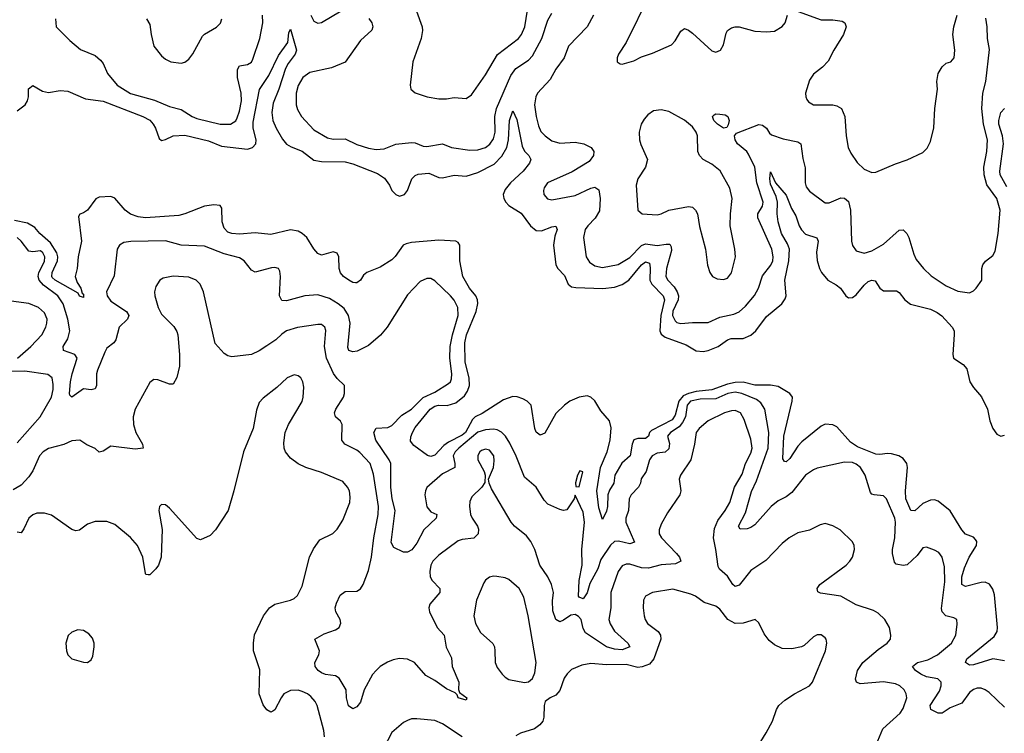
# Model space of a CAD drawing. Header units: inches. Extents: x 1694797 to 1849917, y 907313 to 1017959.
# Tile 75 of 256: x 1701823 to 1706868, y 963387 to 967046. Entities that reach past the tile are written whole.
import ezdxf

# ---------------------------------------------------------------- set-up
doc = ezdxf.new("R2010")
doc.units = ezdxf.units.IN
doc.header["$MEASUREMENT"] = 0
doc.layers.add('B7906', color=7, linetype='Continuous')

msp = doc.modelspace()

# ---------------------------------------------------------------- linework, layer by layer
at = {"layer": 'B7906', "color": 5}
for points, elevation in [([(1705048.9, 967170), (1704930.3, 966929.7), (1704890.7, 966870), (1704884, 966850), (1704884, 966830), (1704899.8, 966819.8), (1704910, 966817.3), (1704970, 966834.9), (1705010, 966856.4), (1705065.4, 966874.6), (1705162.9, 966917.1), (1705182.4, 966937.6), (1705210, 966987.3), (1705230, 967000.5), (1705250, 966992.4), (1705270, 966977.1), (1705370, 966886), (1705390, 966879.1), (1705414.5, 966890), (1705430, 966918), (1705442.8, 966977.2), (1705449.7, 966990.2), (1705470, 967004.2), (1705490, 967010.3), (1705510, 967010.3), (1705590, 966987.6), (1705650, 966983.6), (1705690, 966987.4), (1705730, 967010.4), (1705744.7, 967030), (1705756.9, 967070)], 660), ([(1703611.6, 967051.6), (1703626.7, 967030), (1703632.6, 967010), (1703628.1, 966991.9), (1703570, 966938.9), (1703490, 966828.5), (1703421.4, 966798.6), (1703310, 966774.6), (1703273.1, 966750), (1703250, 966709.5), (1703239.7, 966670), (1703239.1, 966610), (1703246, 966586), (1703267.4, 966550), (1703330, 966480.8), (1703400.3, 966440.3), (1703430, 966432.7), (1703490, 966435.5), (1703550, 966406.4), (1703610, 966387.3), (1703650, 966380.2), (1703690, 966383.8), (1703750, 966407.2), (1703830, 966417.2), (1703850, 966415.5), (1703890, 966398.2), (1703910, 966396.5), (1703990, 966409.3), (1704034.8, 966390), (1704130, 966376.8), (1704170, 966378.5), (1704209.4, 966390.6), (1704231.9, 966408.1), (1704250, 966434.6), (1704259, 966470), (1704258.5, 966550), (1704265.6, 966590), (1704339.5, 966760.5), (1704364.9, 966795.1), (1704430, 966838.1), (1704450, 966860.6), (1704498, 966950), (1704530, 967044.4), (1704550, 967079.3)], 640), ([(1703314.9, 967070), (1703330, 967038.7), (1703350, 967029.1), (1703370, 967031.6), (1703470, 967092)], 640), ([(1703856.9, 967090), (1703885.8, 967010), (1703886.8, 966990), (1703879.7, 966950), (1703837.6, 966830), (1703823.8, 966710), (1703827.7, 966690), (1703850.3, 966670.3), (1703911.3, 966650), (1703970, 966640.3), (1704010, 966640.3), (1704050, 966647.2), (1704110, 966641.3), (1704138.4, 966661.6), (1704210, 966763.1), (1704272.1, 966867.9), (1704379.3, 966950), (1704394.5, 966970), (1704411.8, 967010), (1704425.9, 967094.1)], 660), ([(1705811.4, 967088.6), (1705930, 967045.7), (1705990, 967046), (1706038, 967038), (1706050.8, 967030), (1706057.1, 967010), (1706044.2, 966970), (1705994.9, 966890), (1705966.5, 966833.5), (1705937.5, 966802.5), (1705890, 966766.6), (1705870, 966736), (1705850.4, 966670), (1705850.5, 966650), (1705856.1, 966636.1), (1705864.6, 966624.6), (1705890, 966610.4), (1705990, 966609.1), (1706010, 966605.2), (1706034.4, 966590), (1706051.8, 966550), (1706057.4, 966450), (1706069, 966390), (1706081.7, 966361.7), (1706113.9, 966313.9), (1706150, 966278.9), (1706190, 966263.1), (1706210, 966263.7), (1706310, 966307.7), (1706370, 966326.8), (1706450, 966364.7), (1706472.5, 966387.5), (1706490, 966422), (1706507.7, 966492.3), (1706511.5, 966590), (1706526, 966690), (1706522.4, 966730), (1706529.7, 966770), (1706550, 966804), (1706570, 966822.8), (1706594, 966830), (1706611.5, 966850), (1706614.7, 966890), (1706604.7, 966970), (1706609.7, 967010), (1706627.1, 967070)], 660), ([(1702006.7, 967050), (1702010.4, 967010), (1702079.4, 966939.4), (1702134.1, 966894.1), (1702210, 966861.7), (1702237.9, 966837.9), (1702250, 966821.6), (1702272.9, 966770), (1702322.6, 966710), (1702390, 966667.5), (1702513.9, 966633.9), (1702590, 966601.5), (1702650, 966586.2), (1702706.3, 966550), (1702730, 966539.8), (1702850, 966510.1), (1702902.7, 966510), (1702930, 966527.9), (1702937.8, 966542.2), (1702950, 966576.4), (1702959.2, 966630), (1702957.2, 966670), (1702939.5, 966750), (1702939.2, 966790), (1702950, 966810.2), (1702990, 966817.2), (1703010, 966829.1), (1703016.9, 966843.1), (1703054.2, 966950), (1703068.8, 967030), (1703067.9, 967070)], 640), ([(1702473.4, 967050), (1702490, 967022), (1702496.4, 966970), (1702510.5, 966910.5), (1702550, 966860.7), (1702570, 966843.8), (1702598, 966830), (1702650, 966822.4), (1702670, 966828.4), (1702690, 966844), (1702710, 966870.7), (1702759, 966961), (1702770, 966972), (1702831.9, 967008.1), (1702852.2, 967027.8), (1702859.6, 967050)], 660), ([(1704763.1, 967070), (1704731.2, 967010), (1704634.7, 966910), (1704612.4, 966850), (1704570, 966793.1), (1704540.8, 966739.2), (1704476.1, 966670), (1704467.1, 966650), (1704461.5, 966610), (1704468.8, 966550), (1704481.6, 966501.6), (1704493.7, 966473.7), (1704514.9, 966450), (1704550, 966425.2), (1704590, 966412.3), (1704670, 966417.7), (1704713.4, 966410), (1704752, 966390), (1704764.6, 966370), (1704763.6, 966350), (1704740.2, 966319.8), (1704654.7, 966265.3), (1704527, 966210), (1704510, 966184), (1704506.3, 966170), (1704508.9, 966150), (1704527.1, 966127.1), (1704550, 966123.2), (1704670, 966144.1), (1704750, 966182.4), (1704770, 966187.4), (1704790, 966173.4), (1704797.8, 966130), (1704793.6, 966066.4), (1704771.8, 966028.2), (1704734.3, 965990), (1704720.9, 965970), (1704712.8, 965930), (1704726.2, 965830), (1704743.2, 965803.2), (1704770, 965783.7), (1704810, 965776.1), (1704890, 965790.9), (1704950, 965826.5), (1705010, 965888.6), (1705030, 965897.2), (1705090, 965887.9), (1705135.9, 965895.9), (1705154.4, 965894.4), (1705161.7, 965881.7), (1705163.2, 965863.2), (1705137.6, 965770), (1705133.7, 965730), (1705143.9, 965710), (1705176.2, 965676.2), (1705192.6, 965650), (1705198.3, 965630), (1705197.2, 965610), (1705170, 965550.9), (1705168.4, 965530), (1705181.9, 965501.9), (1705190, 965494), (1705210, 965488.2), (1705270, 965493.7), (1705350, 965493.7), (1705410, 965520.9), (1705483.1, 965536.9), (1705510, 965548.3), (1705542.9, 965577.1), (1705587.6, 965632.4), (1705609.1, 965670), (1705630, 965733.1), (1705671.7, 965788.3), (1705681.6, 965810), (1705684.5, 965830), (1705677.4, 965870), (1705605.6, 966030), (1705605.9, 966050), (1705629.9, 966090), (1705632.8, 966110), (1705601, 966210), (1705590.3, 966290), (1705557.3, 966357.3), (1705548.5, 966370), (1705501.7, 966410), (1705488.9, 966430), (1705485.6, 966450), (1705496.4, 966463.6), (1705610, 966508.8), (1705630, 966505.3), (1705649.2, 966489.2), (1705664.3, 966464.3), (1705675.5, 966455.5), (1705735, 966435), (1705810, 966419.6), (1705826.4, 966410), (1705835.1, 966335.1), (1705847, 966287), (1705847.1, 966210), (1705852.8, 966190), (1705870, 966166.3), (1705950, 966107.2), (1705970, 966106.5), (1706030, 966132.2), (1706050, 966131.3), (1706070, 966114), (1706080.2, 966070), (1706084.7, 965910), (1706090, 965888), (1706110, 965861.7), (1706150, 965849.3), (1706190, 965860.2), (1706250, 965895.2), (1706330, 965966.9), (1706350, 965968.9), (1706369.4, 965949.4), (1706379.3, 965930), (1706404.7, 965844.7), (1706417.4, 965817.4), (1706453.7, 965770), (1706493.6, 965733.6), (1706570, 965681.3), (1706630, 965654), (1706690, 965646.4), (1706710, 965656.3), (1706723.7, 965670), (1706752.3, 965710), (1706752.9, 965770), (1706758.7, 965790), (1706772.4, 965807.6), (1706810, 965837.4), (1706821.1, 965858.9), (1706837, 965950), (1706846.5, 966070), (1706830, 966129.7), (1706779.3, 966199.4), (1706765, 966250), (1706763.8, 966290), (1706778.7, 966370), (1706782.5, 966430), (1706761.5, 966510), (1706752.7, 966590), (1706758, 966670), (1706774.1, 966730), (1706792.5, 966892.5), (1706782.1, 966950), (1706780.4, 967010), (1706773.7, 967053.7)], 640), ([(1701810, 966579.1), (1701851.2, 966608.8), (1701863.5, 966630), (1701867.8, 966650), (1701867.7, 966692.3), (1701890, 966708.2), (1701940.2, 966680.2), (1701970, 966672.3), (1702030, 966682.3), (1702070, 966679.6), (1702161, 966641), (1702251.5, 966628.5), (1702454.3, 966550), (1702490, 966530.1), (1702507, 966510), (1702519.4, 966490), (1702536.9, 966436.9), (1702550, 966427.1), (1702570, 966431.1), (1702610, 966450.8), (1702670, 966454.6), (1702790, 966424.7), (1702857.9, 966397.9), (1702990, 966381.6), (1703016.4, 966390), (1703032.5, 966410), (1703034.1, 966430), (1703019.8, 966490), (1703019.6, 966520.4), (1703051.6, 966688.4), (1703100.4, 966759.6), (1703150, 966863), (1703196.9, 966930), (1703201.7, 966978.3), (1703210, 966997.3), (1703241.5, 966890), (1703235.2, 966870), (1703198.2, 966821.8), (1703184.9, 966795.1), (1703151, 966690), (1703122.3, 966617.7), (1703115, 966570), (1703120.9, 966530), (1703136.4, 966490), (1703170, 966433), (1703190, 966408.4), (1703213.5, 966393.5), (1703270, 966371.8), (1703330, 966326.2), (1703370, 966318.6), (1703490, 966317.5), (1703530, 966307.2), (1703656.7, 966256.7), (1703693, 966233), (1703717.6, 966197.6), (1703730.2, 966170), (1703750, 966149.3), (1703770, 966140.7), (1703795.1, 966150), (1703810, 966170.4), (1703832, 966230), (1703850, 966248), (1703865.6, 966254.4), (1703919.6, 966259.6), (1703970, 966237.8), (1703990, 966235.2), (1704050, 966249.4), (1704110, 966243.5), (1704170, 966261.9), (1704254.5, 966305.5), (1704294.2, 966345.8), (1704319.2, 966390), (1704327.8, 966430), (1704332.7, 966530), (1704350, 966578.4), (1704370, 966534), (1704397.9, 966397.9), (1704410, 966372.2), (1704431.1, 966350), (1704442, 966330), (1704435.8, 966310), (1704403, 966270), (1704337.5, 966210), (1704310, 966175.7), (1704300.9, 966150), (1704303.3, 966130), (1704314.1, 966110), (1704330, 966093.6), (1704393.3, 966053.3), (1704440.3, 965990), (1704470, 965965.3), (1704497.3, 965962.7), (1704550, 965983.7), (1704570, 965986.7), (1704577.1, 965970), (1704564.5, 965935.5), (1704557.5, 965890), (1704569.7, 965790), (1704581, 965770), (1704614.5, 965734.5), (1704632.9, 965690), (1704650, 965675.8), (1704672.3, 965672.3), (1704811.5, 965668.5), (1704870, 965674.5), (1704910, 965688.9), (1704944.4, 965710), (1705010, 965788.9), (1705030, 965803.9), (1705050, 965797.8), (1705054.1, 965774.1), (1705052.1, 965710), (1705061.6, 965690), (1705120.7, 965630), (1705126.6, 965610), (1705108.4, 965530), (1705102.9, 965450), (1705110, 965433.7), (1705130, 965418.7), (1705238.3, 965378.3), (1705290, 965348.4), (1705325, 965345), (1705350, 965349.3), (1705402.3, 965370), (1705450, 965404.1), (1705468.1, 965411.9), (1705530, 965411.2), (1705570, 965428.4), (1705594.7, 965450), (1705650, 965523.7), (1705728.8, 965590), (1705745.9, 965614.1), (1705750.6, 965630), (1705743.9, 965710), (1705764.8, 965810), (1705767.3, 965870), (1705757.5, 965897.5), (1705727.4, 965950), (1705709.5, 966010), (1705704, 966050), (1705706.2, 966110), (1705699.7, 966139.7), (1705670, 966202.9), (1705666.5, 966230), (1705670, 966266), (1705695.5, 966210), (1705750, 966146.9), (1705778.6, 966078.6), (1705800.3, 966040.3), (1705816.4, 965990), (1705828.3, 965968.3), (1705850, 965946.5), (1705908.4, 965928.4), (1705913.9, 965910), (1705906.5, 965853.5), (1705910, 965810.8), (1705921, 965770), (1705931.6, 965750), (1705964.5, 965710), (1706006.9, 965686.9), (1706028.1, 965670), (1706056.5, 965630), (1706070, 965620.7), (1706090, 965622), (1706110, 965635.9), (1706150, 965685.8), (1706170, 965703.2), (1706190, 965711), (1706207.3, 965707.3), (1706230.2, 965670.2), (1706250, 965655.8), (1706315.9, 965655.9), (1706330, 965648.1), (1706359, 965610), (1706387.7, 965587.7), (1706490, 965562.5), (1706524.9, 965544.9), (1706547.3, 965527.3), (1706600.8, 965470), (1706610.7, 965450), (1706611.6, 965431.6), (1706604.1, 965330), (1706607.6, 965310), (1706657.7, 965277.7), (1706676.1, 965256.1), (1706692.3, 965190), (1706710, 965160.9), (1706752.1, 965112.1), (1706782.8, 965050), (1706794.7, 964990), (1706810, 964950.5), (1706830, 964921.3), (1706850, 964910.3), (1706870, 964915.8)], 620), ([(1706881.5, 966190), (1706847.1, 966250), (1706845, 966270), (1706864.6, 966410), (1706859.2, 966450), (1706840.3, 966510), (1706839.9, 966530), (1706850, 966570.3), (1706870, 966590.7)], 620), ([(1706870, 963759.2), (1706810, 963769.9), (1706710, 963738.6), (1706690, 963736.8), (1706669.8, 963750), (1706676.4, 963770), (1706815.7, 963884.3), (1706831.2, 963910), (1706832.8, 963930), (1706817.2, 964097.2), (1706810, 964126.6), (1706792.8, 964152.8), (1706770, 964162.9), (1706750, 964161.1), (1706670, 964139.9), (1706650.6, 964150.6), (1706650.9, 964190), (1706664.5, 964235.5), (1706688.8, 964291.2), (1706725.7, 964350), (1706727.7, 964370), (1706720.7, 964380.7), (1706710, 964392.5), (1706668.8, 964408.8), (1706650, 964430.8), (1706590, 964528.1), (1706530, 964577.6), (1706510, 964584.3), (1706490, 964582.5), (1706450, 964566.3), (1706410, 964527.3), (1706390, 964529.8), (1706364.5, 964590), (1706362.7, 964630), (1706371.4, 964750), (1706368.2, 964770), (1706350, 964796.6), (1706328.4, 964810), (1706290, 964819.5), (1706270, 964822.2), (1706230, 964816), (1706210, 964818.4), (1706116.5, 964856.5), (1706080.8, 964880.8), (1706010, 964958.7), (1705990, 964968.7), (1705950, 964972.1), (1705930, 964961.7), (1705830, 964881.8), (1705810, 964858.7), (1705770, 964796), (1705750, 964779.7), (1705741.3, 964781.3), (1705733.8, 964793.8), (1705738.6, 964910), (1705781.7, 965090), (1705782.2, 965110), (1705769.8, 965130), (1705710, 965164.9), (1705670, 965172.6), (1705590, 965172.6), (1705530, 965186.9), (1705490, 965186.1), (1705450, 965177.8), (1705370, 965148.7), (1705290, 965139.6), (1705250, 965130), (1705223.2, 965116.8), (1705201.1, 965090), (1705182.3, 965017.7), (1705166.3, 964993.7), (1705060.5, 964939.5), (1705050.6, 964930), (1705044.8, 964910), (1705030, 964898.4), (1704990, 964899.6), (1704970, 964891.4), (1704961.1, 964870), (1704950.6, 964810), (1704908, 964772), (1704873, 964710), (1704867.5, 964670), (1704845.5, 964634.5), (1704836.4, 964610), (1704835.4, 964550), (1704830, 964527.1), (1704810, 964483.7), (1704790, 964542.9), (1704780.9, 964630), (1704798.8, 964750), (1704832.7, 964830), (1704849.5, 964890), (1704854, 964954), (1704845.6, 964990), (1704801.4, 965041.4), (1704770, 965091.2), (1704750, 965111.4), (1704730, 965117.8), (1704690.5, 965110.5), (1704641.5, 965090), (1704613.8, 965070), (1704570, 965027.8), (1704514.3, 964925.7), (1704490, 964916.3), (1704470, 964931.3), (1704462, 964950), (1704443, 965070), (1704423.2, 965090), (1704401.9, 965101.9), (1704372.1, 965112.1), (1704350, 965114.2), (1704302.9, 965097.1), (1704193.1, 965026.9), (1704157.4, 965010), (1704144, 964996), (1704107.8, 964930), (1704090, 964916.2), (1704019.5, 964880.5), (1703996.7, 964863.3), (1703950, 964812.8), (1703930, 964807), (1703912, 964812), (1703843.2, 964863.2), (1703825.1, 964885.1), (1703827.2, 964907.3), (1703836, 964930), (1703850, 964955.9), (1703926.7, 965050), (1703950, 965065.2), (1703968.2, 965070), (1704012.7, 965067.3), (1704058.6, 965081.4), (1704102.1, 965117.9), (1704118.2, 965141.8), (1704128.7, 965170), (1704125.9, 965210), (1704106.4, 965290), (1704103.8, 965390), (1704112.5, 965430), (1704161.9, 965550), (1704171.3, 965591.3), (1704169.4, 965610), (1704160.9, 965630), (1704128.1, 965670), (1704094, 965730), (1704078.5, 965810), (1704078.6, 965890), (1704070, 965903.5), (1704058.4, 965910), (1703970, 965915.4), (1703830, 965903.6), (1703802.5, 965897.5), (1703787.2, 965890), (1703747.6, 965832.4), (1703730, 965814.2), (1703670, 965777.6), (1703602, 965750), (1703584.5, 965735.5), (1703568.9, 965711.1), (1703550, 965696.2), (1703543, 965697), (1703530, 965698.9), (1703510, 965711.2), (1703482, 965730), (1703467.4, 965747.4), (1703459.7, 965770), (1703458.7, 965830), (1703449.6, 965849.6), (1703430, 965855.1), (1703370, 965839.6), (1703350, 965847.8), (1703330, 965871.3), (1703294.3, 965930), (1703270.6, 965950.6), (1703250, 965961.5), (1703210, 965968.3), (1703110, 965945.2), (1703030, 965953.3), (1702950, 965945.8), (1702910, 965949.4), (1702890, 965956.8), (1702870, 965976.9), (1702860.2, 966010), (1702859.1, 966079.1), (1702850, 966093.7), (1702817.5, 966097.5), (1702770, 966089.9), (1702670, 966049.9), (1702637.7, 966042.3), (1702468, 966030), (1702430, 966034.8), (1702390, 966049.1), (1702364.1, 966070), (1702310, 966130.8), (1702290, 966138.8), (1702230, 966136.9), (1702212.9, 966127.1), (1702170, 966069.6), (1702150, 966055.1), (1702130.8, 966049.2), (1702123.6, 966036.4), (1702139.3, 965910), (1702122, 965830), (1702116.9, 965770), (1702106.5, 965730), (1702118.3, 965698.3), (1702135.5, 965670), (1702143.5, 965643.5), (1702150, 965638), (1702150, 965622), (1702130, 965629.4), (1702123.3, 965643.3), (1702004.6, 965710), (1701990, 965724.6), (1701986.9, 965730), (1701989.9, 965750), (1702017.1, 965810), (1702018.2, 965830), (1702012.8, 965850), (1701981.6, 965901.6), (1701925.9, 965950), (1701901.1, 965981.1), (1701862.7, 966002.7), (1701795.9, 966015.9)], 620), ([(1706870, 963522), (1706790, 963595.8), (1706770, 963610.9), (1706750, 963618.8), (1706730, 963619.3), (1706710, 963612.7), (1706690, 963596.1), (1706650, 963542), (1706590, 963518.7), (1706550, 963489.8), (1706530, 963490.6), (1706492.4, 963510), (1706489.2, 963530), (1706536.5, 963603.5), (1706544.2, 963630), (1706544, 963650), (1706526.8, 963666.8), (1706470, 963677.6), (1706441.2, 963690), (1706413.5, 963710), (1706398.5, 963730), (1706424.2, 963750), (1706476.4, 963763.6), (1706525.2, 963790), (1706597.3, 963850), (1706619.8, 963890), (1706627.3, 963947.3), (1706625.2, 963970), (1706610, 963979.5), (1706569, 963989), (1706550, 964009.6), (1706546.8, 964026.8), (1706564.2, 964164.2), (1706561, 964241), (1706550.7, 964290), (1706533.5, 964313.5), (1706510, 964326.6), (1706470, 964341.3), (1706450, 964338.7), (1706421, 964299), (1706370, 964251.3), (1706350, 964248.5), (1706314.4, 964254.4), (1706304.8, 964264.8), (1706295.8, 964310), (1706295.7, 964330), (1706308.1, 964390), (1706310.6, 964470), (1706306.6, 964490), (1706264.2, 964590), (1706250, 964604.2), (1706202, 964610), (1706190, 964614), (1706182.8, 964622.8), (1706155.9, 964710), (1706130.7, 964750), (1706110, 964767.8), (1706090, 964775.9), (1706050, 964777.3), (1705910, 964746.2), (1705890, 964738.2), (1705849.2, 964710), (1705778.7, 964621.3), (1705750, 964599.5), (1705710, 964579.5), (1705673.7, 964550), (1705590, 964455.6), (1705570, 964442.6), (1705550, 964436.5), (1705514.7, 964434.7), (1705507, 964450), (1705541.5, 964518.5), (1705573.3, 964626.7), (1705599, 964681), (1705657.8, 964850), (1705661, 964930), (1705641.2, 965050), (1705621.5, 965081.5), (1705598.7, 965098.7), (1705523.8, 965130), (1705490, 965137.1), (1705451.2, 965130), (1705390, 965103), (1705310, 965099.8), (1705261.1, 965090), (1705243.8, 965070), (1705234.5, 965010), (1705219.8, 964980.2), (1705201.5, 964958.5), (1705157.5, 964930), (1705142.6, 964910), (1705153, 964873), (1705150, 964846.3), (1705130.4, 964829.6), (1705090, 964824.1), (1705064.6, 964810), (1705050.6, 964789.4), (1705033.4, 964730), (1705008.1, 964691.9), (1705004.1, 964670), (1704993.8, 964650), (1704956.3, 964610), (1704946.8, 964590), (1704942.4, 964530), (1704928.7, 964490), (1704929.4, 964470), (1704972.8, 964367.2), (1704950, 964358.4), (1704892.1, 964372.1), (1704870, 964370.4), (1704850, 964352.2), (1704801, 964279), (1704784.9, 964230), (1704744.9, 964155.1), (1704730, 964108), (1704710, 964076.8), (1704690, 964084.8), (1704687.1, 964090), (1704689.2, 964170), (1704705.1, 964250), (1704703.4, 964330), (1704717.4, 964470), (1704710, 964520.9), (1704670, 964608), (1704664, 964590), (1704626.7, 964533.3), (1704610, 964529.7), (1704590, 964535.4), (1704530, 964562.3), (1704510, 964583.5), (1704469.3, 964649.3), (1704410, 964700.5), (1704367.4, 964807.4), (1704334.8, 964874.8), (1704311.6, 964911.6), (1704291, 964931), (1704270, 964942.8), (1704250, 964946.9), (1704210, 964942.7), (1704170, 964931.4), (1704072.4, 964850), (1704054, 964830), (1704044.2, 964810), (1704053.4, 964770), (1704053, 964750), (1703990, 964718.5), (1703910, 964647.7), (1703901.6, 964630), (1703899.2, 964610), (1703908.4, 964548.4), (1703930, 964523.5), (1703961.3, 964510), (1703956.9, 964490), (1703894.6, 964430), (1703858.6, 964361.4), (1703832.2, 964327.8), (1703810, 964316.7), (1703790, 964315.4), (1703740.3, 964340.3), (1703725.7, 964365.7), (1703746.7, 964530), (1703731.7, 964590), (1703724.6, 964650), (1703724.6, 964770), (1703715.6, 964790), (1703647.3, 964890), (1703638.2, 964930), (1703650, 964951.6), (1703710, 964955.9), (1703730, 964964.9), (1703781.8, 965018.2), (1703830, 965049.4), (1703890.8, 965109.2), (1703950, 965135.8), (1704019.5, 965180.5), (1704030.6, 965190), (1704035.9, 965204.1), (1704037.6, 965230), (1704027.1, 965310), (1704029.2, 965370), (1704040.3, 965430), (1704069, 965530), (1704067.4, 965570), (1704050, 965608.7), (1704030, 965630.8), (1703950, 965707.3), (1703930, 965719.6), (1703910, 965719.6), (1703875.4, 965704.6), (1703810, 965635.6), (1703706.4, 965470), (1703671.8, 965428.2), (1703610, 965374.8), (1703552.7, 965347.3), (1703530, 965343.1), (1703510, 965349.8), (1703505.2, 965365.2), (1703516.2, 965490), (1703507.5, 965530), (1703484.8, 965564.8), (1703455.4, 965590), (1703410, 965617.1), (1703350, 965635.6), (1703284, 965630), (1703190, 965604.1), (1703166.3, 965606.3), (1703154.5, 965630), (1703159.7, 965730), (1703156.1, 965756.1), (1703148.7, 965770), (1703130, 965775.1), (1703113.1, 965773.1), (1703030, 965751.1), (1703010, 965762.4), (1702972.8, 965810), (1702950, 965825.3), (1702870, 965846), (1702770, 965884.5), (1702650, 965889.8), (1702570, 965913), (1702391.9, 965908.1), (1702356.7, 965903.3), (1702334, 965890), (1702322.4, 965870), (1702307.9, 965732.1), (1702267.8, 965650), (1702271.6, 965630), (1702290, 965603.2), (1702370.3, 965550), (1702381.7, 965530), (1702375.8, 965510), (1702333.1, 965470), (1702315.3, 965404.7), (1702304.9, 965390), (1702270, 965362.6), (1702258.5, 965341.5), (1702221.6, 965250), (1702216.9, 965230), (1702216.6, 965170), (1702210, 965152.8), (1702190, 965148.4), (1702150, 965154.2), (1702090, 965111.3), (1702080.5, 965120.5), (1702078.2, 965130), (1702083.5, 965190), (1702091.2, 965230), (1702116.9, 965310), (1702106, 965330), (1702046.9, 965350), (1702046.3, 965370), (1702069.9, 965410.1), (1702080.2, 965450), (1702069.9, 965510.1), (1702045.2, 965590), (1702017.9, 965630), (1701945.2, 965685.2), (1701922.8, 965710), (1701917, 965730), (1701921.3, 965750), (1701950, 965807.1), (1701952.2, 965830), (1701942.3, 965850), (1701930, 965861.4), (1701890, 965855.9), (1701870, 965859.8), (1701831, 965911), (1701809.8, 965930)], 640), ([(1706212.5, 963327.5), (1706246.4, 963410), (1706335.4, 963490), (1706350, 963514), (1706368.3, 963570), (1706364.7, 963590), (1706354.5, 963610), (1706333.7, 963630), (1706310, 963640.9), (1706249.1, 963650.9), (1706130, 963641.8), (1706111.5, 963650), (1706105.4, 963665.4), (1706115.7, 963710), (1706143.7, 963750), (1706222.2, 963817.8), (1706267.8, 963850), (1706285.1, 963870), (1706287.3, 963890), (1706279.6, 963930), (1706256.9, 963970), (1706222.5, 964002.5), (1706197.5, 964017.5), (1706110, 964046), (1706030, 964090.5), (1705926.5, 964106.5), (1705913.1, 964113.1), (1705909.7, 964130), (1705923.5, 964150), (1706057.4, 964250), (1706076.8, 964270), (1706089.7, 964290), (1706100.4, 964330), (1706098.9, 964350), (1706089.7, 964369.7), (1706027, 964430), (1705990, 964451.3), (1705950, 964462.9), (1705923.9, 964456.1), (1705870, 964429.6), (1705810, 964414.7), (1705766, 964390), (1705730, 964359.7), (1705647, 964273), (1705570, 964221.2), (1705510, 964146.2), (1705490, 964139.2), (1705476.9, 964150), (1705450, 964193.6), (1705408.8, 964228.8), (1705401.7, 964241.7), (1705390.9, 964330), (1705378, 964390), (1705382.5, 964437.5), (1705400.8, 964479.2), (1705438.6, 964530), (1705461.1, 964570), (1705486.2, 964650), (1705524.5, 964715.5), (1705542.3, 964770), (1705570, 964823.1), (1705575.9, 964850), (1705570, 964894.7), (1705535.8, 964995.8), (1705515.8, 965030), (1705490, 965042.2), (1705470, 965041.2), (1705433.7, 965030), (1705350, 964988.8), (1705304.9, 964950), (1705289.2, 964930), (1705280.7, 964870), (1705261.8, 964790), (1705209, 964710), (1705202.8, 964690), (1705210.3, 964630), (1705204.9, 964610), (1705142.5, 964517.5), (1705110, 964459.5), (1705099.1, 964430), (1705099.7, 964410), (1705111.1, 964390), (1705188.6, 964310), (1705203.9, 964290), (1705210.2, 964269.8), (1705183.5, 964256.5), (1705110, 964251.2), (1705045.3, 964234.7), (1705010, 964236.4), (1704950, 964253.7), (1704930, 964254.6), (1704910, 964245.7), (1704890, 964216.9), (1704852, 964110), (1704851.5, 964030), (1704842.5, 963970), (1704847.9, 963947.9), (1704870, 963911.8), (1704939.7, 963850), (1704950.2, 963830), (1704910, 963815.8), (1704870, 963818.1), (1704829.9, 963829.9), (1704722.9, 963902.9), (1704710, 963924.7), (1704699.9, 963970), (1704687, 963987), (1704670, 963996.2), (1704646.9, 963993.1), (1704610, 963966.7), (1704590, 963959.1), (1704570, 963971.1), (1704555.5, 964015.5), (1704553, 964067), (1704557.8, 964110), (1704548.7, 964150), (1704528.7, 964190), (1704487.9, 964250), (1704462.4, 964330), (1704442.7, 964370), (1704419.3, 964399.3), (1704358.7, 964450), (1704341.1, 964470), (1704240.8, 964640.8), (1704228, 964670), (1704226, 964690), (1704250.7, 964749.3), (1704255.1, 964784.9), (1704252, 964810), (1704230, 964838.5), (1704210, 964843.7), (1704190, 964837.8), (1704180.2, 964830), (1704170, 964811.5), (1704170, 964802), (1704171.2, 964790), (1704203.7, 964730), (1704208.7, 964710), (1704206.4, 964673.6), (1704190.8, 964650), (1704139.6, 964600.4), (1704130, 964575.3), (1704127.9, 964552.1), (1704133.4, 964510), (1704141.1, 964490), (1704168.1, 964450), (1704174, 964434), (1704172.2, 964410), (1704150, 964388.1), (1704090, 964380.3), (1704070, 964373.5), (1703970, 964301.4), (1703939.2, 964270), (1703929.3, 964250), (1703923.9, 964216.1), (1703926.2, 964190), (1703936.5, 964170), (1703976.5, 964130), (1703975.5, 964110), (1703924.4, 964050), (1703920.1, 964030), (1703923, 964010), (1703962, 963930), (1703997.3, 963890), (1704008.5, 963828.5), (1704035.1, 963775.1), (1704039.2, 963730), (1704073, 963650), (1704072.3, 963612.3), (1704076.3, 963596.3), (1704113.4, 963570), (1704110, 963558), (1704070, 963569.7), (1704065.1, 963585.1), (1704054.5, 963594.5), (1704010, 963615.7), (1703950, 963658.6), (1703903.8, 963683.8), (1703846.2, 963750), (1703810, 963767.7), (1703769.4, 963770.6), (1703735.9, 963764.1), (1703707.2, 963752.8), (1703670.2, 963729.8), (1703648.9, 963710), (1703631, 963689), (1703588.5, 963610), (1703570, 963547.8), (1703550, 963523), (1703530, 963513.3), (1703508.2, 963528.2), (1703498, 963570), (1703495.4, 963610), (1703459.8, 963670), (1703441.3, 963681.3), (1703390, 963689.1), (1703370, 963697.8), (1703353.1, 963710), (1703337.2, 963730), (1703335.3, 963750), (1703356.1, 963790), (1703359.3, 963810), (1703334.5, 963870), (1703382.7, 963897.3), (1703442, 963918), (1703459.7, 963930), (1703468.2, 963951.8), (1703464.5, 963970), (1703442.5, 964010), (1703440.3, 964030), (1703446.1, 964053.9), (1703465, 964095), (1703490, 964114), (1703550, 964116.9), (1703570, 964127.9), (1703583.5, 964150), (1703610, 964222), (1703625.4, 964290), (1703637.3, 964390), (1703659.9, 964510), (1703661.5, 964550), (1703636.7, 964716.7), (1703618.4, 964770), (1703566.3, 964826.3), (1703550, 964839.1), (1703489.4, 964869.4), (1703473.3, 964890), (1703475.5, 964970), (1703467, 964987), (1703441.3, 965010), (1703436.4, 965030), (1703443.1, 965050), (1703483, 965110), (1703487.6, 965130), (1703486.6, 965170), (1703450, 965206), (1703431.7, 965231.7), (1703394.5, 965310), (1703384.6, 965370), (1703392.1, 965452.1), (1703386, 965470), (1703370, 965482.6), (1703350, 965483.5), (1703247.3, 965467.3), (1703190, 965450.5), (1703165.5, 965434.5), (1703135, 965405), (1703090, 965374.5), (1703050, 965348.6), (1703010, 965329.7), (1702910, 965318), (1702890, 965322), (1702870, 965335.1), (1702825.3, 965385.3), (1702764.7, 965650), (1702748.3, 965690), (1702727.6, 965710), (1702690, 965725.3), (1702609.3, 965730.7), (1702558.6, 965721.4), (1702541.3, 965710), (1702521.1, 965678.9), (1702513.4, 965650), (1702514.9, 965630), (1702532.8, 965570), (1702550, 965537.1), (1702612.3, 965472.3), (1702627.8, 965447.8), (1702633.7, 965430), (1702642, 965330), (1702641.7, 965270), (1702628.8, 965211.2), (1702610, 965177.2), (1702590, 965178), (1702530, 965199.5), (1702510, 965200.9), (1702503.1, 965196.9), (1702490, 965185.2), (1702414, 965050), (1702404.9, 965010), (1702406.9, 964970), (1702418.2, 964930), (1702451.8, 964870), (1702456.3, 964850), (1702415.3, 964844.7), (1702290, 964859.1), (1702250, 964833.6), (1702230, 964828.7), (1702210, 964847.8), (1702166.9, 964866.9), (1702130.9, 964890.9), (1702090, 964886.9), (1702050, 964868.5), (1701970, 964846.8), (1701943.2, 964830), (1701924.6, 964810), (1701890, 964733), (1701870, 964701.7), (1701830, 964660.4), (1701790, 964636.2)], 660), ([(1701811.4, 965310), (1701879.8, 965370), (1701936.8, 965430), (1701957.6, 965470), (1701962.4, 965490), (1701963.5, 965510), (1701950, 965543), (1701919.7, 965570), (1701870, 965590.6), (1701753.7, 965606.3)], 660), ([(1701810, 964876.3), (1701927.3, 965010), (1701985.2, 965110), (1701995, 965150), (1701995.3, 965175.3), (1701989.9, 965209.9), (1701967.8, 965227.8), (1701850, 965244), (1701781.5, 965241.5)], 660), ([(1703385.4, 963370), (1703381.1, 963401), (1703347.4, 963530), (1703337.4, 963550), (1703315.2, 963575.2), (1703297.2, 963590), (1703270, 963602.5), (1703250, 963607.8), (1703210, 963607.4), (1703176.9, 963590), (1703162, 963570), (1703130, 963507), (1703119.6, 963500.4), (1703110, 963495.6), (1703090, 963508), (1703070, 963533.3), (1703050.6, 963590), (1703053, 963713), (1703021.3, 963810), (1703020.2, 963850), (1703027, 963893), (1703072.2, 963990), (1703103.1, 964030), (1703130, 964049), (1703210.8, 964069.2), (1703230, 964078.7), (1703246.1, 964093.9), (1703270, 964142), (1703308.8, 964291.2), (1703327.7, 964332.3), (1703360.8, 964379.2), (1703427.6, 964412.4), (1703450, 964434.4), (1703479.3, 964480.7), (1703514, 964570), (1703517.2, 964597.2), (1703513.1, 964630), (1703503, 964650), (1703478, 964678), (1703370, 964724.7), (1703289.2, 964750), (1703250, 964768.2), (1703210, 964798.7), (1703185.4, 964830), (1703177.7, 964850), (1703175.8, 964875.8), (1703183.5, 964930), (1703200.3, 964970), (1703270, 965088), (1703276, 965110), (1703278.4, 965161.6), (1703274, 965190), (1703263, 965210), (1703250, 965220.4), (1703230, 965224.5), (1703194, 965210), (1703140.4, 965159.6), (1703070, 965105.6), (1703050, 965083.7), (1703035.9, 965044.1), (1703018.7, 964950), (1702969, 964831), (1702920.9, 964630), (1702890.4, 964530), (1702826.8, 964430), (1702798.8, 964401.2), (1702750, 964379.3), (1702730, 964386.6), (1702590, 964540.9), (1702570, 964558), (1702550, 964561.2), (1702538.8, 964550), (1702536.3, 964530), (1702553.1, 964433.1), (1702547.4, 964290), (1702533.7, 964250), (1702521.1, 964230), (1702490, 964199.7), (1702480.5, 964200.5), (1702470, 964202), (1702467.5, 964207.5), (1702454.1, 964290), (1702426.1, 964350), (1702391.6, 964391.6), (1702310, 964458.4), (1702270, 964472.9), (1702210, 964473.7), (1702170, 964458.9), (1702130, 964428.2), (1702110, 964425.1), (1702090, 964433), (1701985.4, 964505.4), (1701950, 964516.8), (1701910, 964515.8), (1701890, 964507.7), (1701870, 964489.8), (1701844.6, 964435.4), (1701830, 964414.8), (1701810, 964417.8)], 680), ([(1705598.9, 963310), (1705648.5, 963390), (1705679.7, 963450), (1705701.3, 963510), (1705713.6, 963530), (1705742.9, 963557.1), (1705792.7, 963590), (1705869.3, 963630), (1705885.1, 963650), (1705951.2, 963810), (1705959.5, 963850), (1705956, 963870), (1705950, 963877.2), (1705930, 963891.8), (1705910, 963891.6), (1705890, 963882.7), (1705842.4, 963837.6), (1705828.8, 963831.2), (1705779.4, 963820.6), (1705730, 963821.5), (1705690, 963840.7), (1705663.4, 963863.4), (1705637.7, 963897.7), (1705610, 963954.5), (1705590.9, 963970.9), (1705530, 963951.4), (1705490, 963950.7), (1705451.6, 963971.6), (1705410, 964023), (1705390, 964039.8), (1705330, 964057.3), (1705286.3, 964090), (1705261.4, 964101.4), (1705170, 964126.3), (1705064.9, 964110), (1705030, 964090.9), (1705020.2, 964070), (1705017.8, 964030), (1705022.4, 963990), (1705027.6, 963970), (1705040.3, 963950), (1705094.7, 963910), (1705106.5, 963890), (1705108.5, 963870), (1705073.2, 963770), (1705050, 963742.4), (1705012.7, 963727.3), (1704990, 963724.4), (1704930, 963740.6), (1704830, 963738), (1704750, 963745.2), (1704703.6, 963736.4), (1704650, 963714.8), (1704627.5, 963692.5), (1704613.4, 963670), (1704590, 963606.6), (1704570, 963583.7), (1704541, 963570), (1704516, 963550), (1704510.8, 963530), (1704508, 963470), (1704503, 963450), (1704488.8, 963431.2), (1704461, 963410), (1704390, 963388), (1704365.3, 963374.7)], 680), ([(1704090, 963369.8), (1703990, 963436.1), (1703950, 963452.3), (1703858.8, 963461.2), (1703830, 963461.2), (1703810, 963453.2), (1703790, 963442.7), (1703730, 963391.8), (1703687.6, 963310)], 680)]:
    msp.add_lwpolyline(points, dxfattribs=dict(at, elevation=elevation))
for points, elevation in [([(1705110, 966584.4), (1705070, 966578.7), (1705042.4, 966557.6), (1705023.7, 966536.3), (1705007.6, 966510), (1704997.3, 966470), (1704999.6, 966430), (1705006.1, 966406.1), (1705039.3, 966330), (1705030.4, 966290), (1704990.4, 966230), (1704981.8, 966198.2), (1704990.6, 966070), (1705012, 966050), (1705090, 966045.5), (1705110, 966050.3), (1705150, 966070.2), (1705250, 966088.5), (1705270, 966085.2), (1705286, 966070), (1705295.8, 966050), (1705306.3, 965986.3), (1705336.5, 965870), (1705347.9, 965787.9), (1705359.5, 965750), (1705373.4, 965730), (1705396.9, 965716.9), (1705430, 965713.4), (1705450, 965720.3), (1705470, 965747.7), (1705490.8, 965830), (1705487.6, 965870), (1705464, 965990), (1705464.5, 966050), (1705473.5, 966130), (1705461.8, 966181.8), (1705412, 966272), (1705370, 966306.2), (1705326, 966330), (1705305.7, 966350), (1705298.2, 966370), (1705296.8, 966450), (1705289.8, 966470), (1705270, 966496.8), (1705230, 966531.6), (1705150, 966576)], 660), ([(1705430, 966489.7), (1705398.4, 966510), (1705379.7, 966530), (1705372.3, 966550), (1705381.1, 966558.9), (1705390, 966563.8), (1705410, 966562.4), (1705437.6, 966557.6), (1705451.3, 966550), (1705458.8, 966530), (1705453.7, 966506.3), (1705446.8, 966493.2)], 640), ([(1704692.9, 964732.9), (1704680.5, 964710), (1704671.1, 964671.1), (1704672.7, 964652.7), (1704690, 964651.3), (1704708, 964728)], 640), ([(1704250, 964193.3), (1704230, 964187.6), (1704210, 964172), (1704201.2, 964158.8), (1704163.6, 964070), (1704150.2, 963990), (1704158, 963950), (1704184, 963904), (1704247.7, 963847.7), (1704256.1, 963830), (1704258.5, 963810), (1704258.9, 963750), (1704270, 963725.5), (1704295.8, 963690), (1704310, 963674.4), (1704330, 963663.1), (1704410, 963648.2), (1704430, 963650.4), (1704451.1, 963668.9), (1704462.6, 963697.4), (1704469, 963750), (1704429, 963990), (1704405.9, 964085.9), (1704382.6, 964130), (1704330, 964176.3), (1704310, 964185.1), (1704268.5, 964191.5)], 680), ([(1702121.4, 963918.6), (1702090, 963905.6), (1702071.7, 963888.3), (1702059.5, 963850), (1702062, 963810), (1702070.4, 963790), (1702090.7, 963770), (1702150, 963752.4), (1702170, 963750.6), (1702190, 963764), (1702198, 963782), (1702204.7, 963830), (1702204.2, 963850), (1702195.8, 963875.8), (1702177, 963897), (1702150, 963914.3)], 720)]:
    msp.add_lwpolyline(points, close=True, dxfattribs=dict(at, elevation=elevation))

doc.saveas('drawing.dxf')
